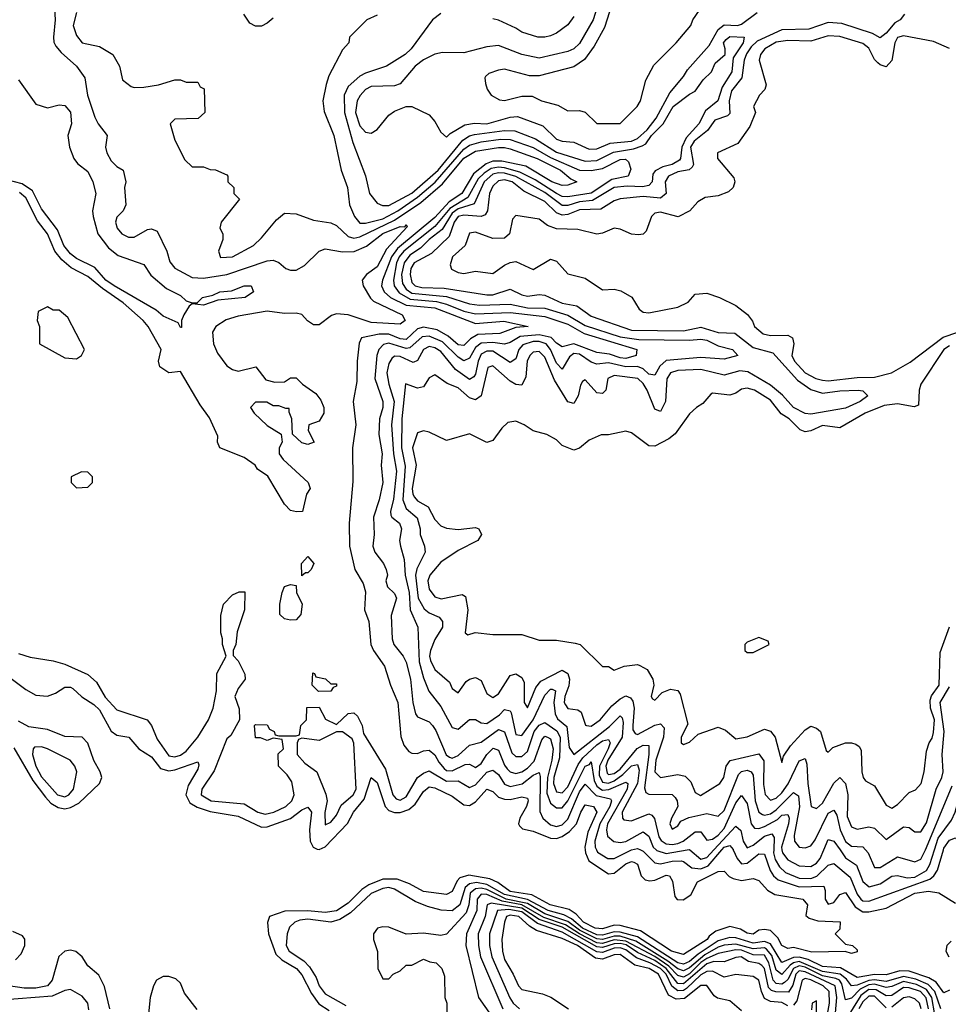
# Model space of a CAD drawing. Header units: inches. Extents: x 2671394 to 2765652, y 830470 to 955458.
# Tile 249 of 256: x 2692954 to 2696165, y 939466 to 942870. Entities that reach past the tile are written whole.
import ezdxf

# ---------------------------------------------------------------- set-up
doc = ezdxf.new("R2010")
doc.units = ezdxf.units.IN
doc.header["$MEASUREMENT"] = 0
doc.layers.add('C6993', color=7, linetype='Continuous')
doc.layers.add('C6994', color=7, linetype='Continuous')

msp = doc.modelspace()

# ---------------------------------------------------------------- linework, layer by layer
at = {"layer": 'C6993', "color": 2}
for points, elevation in [([(2694909.6, 940000), (2694910.2, 939990), (2694922.5, 939962.5), (2694990, 939917), (2695010, 939919.5), (2695050, 939951.4), (2695070, 939960.3), (2695078, 939958), (2695090, 939950.6), (2695103, 939910), (2695116.7, 939896.7), (2695133, 939893), (2695150, 939895.8), (2695190, 939913.1), (2695201, 939910), (2695211.7, 939891.7), (2695219.1, 939839.1), (2695228.2, 939828.2), (2695247.9, 939827.9), (2695274.9, 939845.1), (2695298, 939890), (2695370, 939924.9), (2695390, 939926), (2695407.9, 939907.9), (2695421.3, 939901.3), (2695450, 939894.4), (2695490, 939900.7), (2695510, 939894.8), (2695540.3, 939860.3), (2695565.8, 939845.8), (2695662, 939830), (2695678.8, 939810), (2695672.7, 939772.7), (2695683.6, 939763.6), (2695714.4, 939754.4), (2695790.9, 939750.9), (2695790, 939726), (2695774, 939710), (2695810, 939674), (2695834, 939670), (2695850, 939654), (2695850, 939648), (2695830, 939642), (2695808.9, 939648.9), (2695693.4, 939646.6), (2695630, 939662.9), (2695610, 939659.5), (2695590, 939669.5), (2695576.3, 939696.3), (2695550, 939720.9), (2695530, 939725.1), (2695510, 939722), (2695490, 939708.7), (2695470, 939712.7), (2695446.4, 939726.4), (2695410, 939735.1), (2695361.3, 939718.7), (2695338.7, 939701.3), (2695331.6, 939690), (2695250, 939638.9), (2695208.2, 939650), (2695100.7, 939720.7), (2695030, 939738.4), (2695010, 939739.3), (2694970, 939727.4), (2694943.6, 939730), (2694903.5, 939750), (2694878, 939778), (2694853.8, 939793.8), (2694788, 939810), (2694725.1, 939845.1), (2694650, 939856.5), (2694607, 939887), (2694579.6, 939899.6), (2694507.7, 939912.2), (2694476.4, 939903.6), (2694467, 939893), (2694450, 939856), (2694430, 939846), (2694350, 939856.4), (2694302.4, 939882.4), (2694259.3, 939899.3), (2694210, 939898.9), (2694161.2, 939878.8), (2694137.2, 939862.8), (2694090, 939816.4), (2694050, 939789.8), (2694010, 939783.5), (2693950, 939789.9), (2693871.4, 939788.6), (2693818, 939770), (2693810.5, 939749.5), (2693814.4, 939710), (2693839.9, 939639.9), (2693860.2, 939620.2), (2693911.5, 939590), (2693930, 939568.2), (2693963.4, 939503.4), (2693988.4, 939468.4), (2694024.5, 939444.5)], 2), ([(2694948.4, 940000), (2694952, 939992), (2694987.7, 939970), (2695010, 939970.2), (2695069.7, 940000)], 6), ([(2695101.3, 940000), (2695110, 939996), (2695150, 939954.9), (2695170, 939952.2), (2695210, 939961), (2695241.8, 939961.8), (2695250, 939960.3), (2695278.4, 939938.4), (2695310, 939934.6), (2695335.3, 939944.7), (2695382.2, 940000)], 6), ([(2695155.6, 940000), (2695157.8, 939997.8), (2695190, 939987.8), (2695262.1, 940000)], 10), ([(2695271.6, 940000), (2695310, 939967.5), (2695330, 939973.4), (2695354.4, 940000)], 10), ([(2695421.9, 940000), (2695434.9, 939970), (2695450, 939951.7), (2695470, 939953.8), (2695510, 939986), (2695530, 939985.5), (2695549.4, 939929.4), (2695560.8, 939910), (2695576.5, 939896.5), (2695650, 939872.3), (2695734.6, 939874.6), (2695739.4, 939859.4), (2695739.6, 939830), (2695750, 939812.7), (2695770, 939818.7), (2695790, 939845.5), (2695810, 939852.4), (2695843.5, 939803.5), (2695870, 939786.5), (2695890, 939785.6), (2695950, 939798.5), (2696049.5, 939850), (2696096.9, 939856.9), (2696132.1, 939852.1), (2696190, 939816)], 6), ([(2695561.4, 940000), (2695561.1, 939990), (2695566.9, 939966.9), (2695581.1, 939941.1), (2695601.8, 939921.8), (2695650, 939902.2), (2695690, 939901.4), (2695710.9, 939909.1), (2695750, 939947.4), (2695770, 939953.4), (2695825.7, 939905.7), (2695850, 939847), (2695862.7, 939830), (2695870, 939823.9), (2695890, 939822.6), (2696101.1, 939898.9), (2696115.1, 939910), (2696127.9, 939930), (2696148.4, 940000)], 10), ([(2695590.2, 940000), (2695591.6, 939990), (2695610, 939965.7), (2695650, 939944.6), (2695690, 939943.1), (2695710, 939953.7), (2695722.3, 939970), (2695734.8, 940000)], 14), ([(2695790.8, 940000), (2695810, 939972.6), (2695847.5, 939947.5), (2695870, 939890.5), (2695891.9, 939871.9), (2695930, 939882.4), (2695970, 939908.9), (2695990, 939911.7), (2696023.4, 939903.4), (2696050, 939905.7), (2696090, 939929.2), (2696101.4, 939950), (2696117.1, 940000)], 14), ([(2695879.4, 940000), (2695888.4, 939990), (2695910, 939939.1), (2695930, 939939.5), (2695990, 939976.4), (2696050, 939958.4), (2696070, 939968.4), (2696085.9, 940000)], 18), ([(2696170, 939515.1), (2696150, 939506), (2696122.8, 939542.8), (2696098.3, 939558.3), (2696030, 939580.8), (2695998.1, 939581.9), (2695950, 939568.1), (2695910, 939569), (2695850, 939559.1), (2695792.1, 939592.1), (2695730, 939596.7), (2695680.8, 939620.8), (2695650, 939629.2), (2695630, 939627.7), (2695590, 939610.8), (2695550, 939675.2), (2695530, 939683.6), (2695490, 939678), (2695430, 939695.7), (2695410, 939697.2), (2695370, 939685.4), (2695300, 939640), (2695270, 939614.5), (2695250, 939605.2), (2695230, 939609.9), (2695090, 939699.2), (2695030, 939715.5), (2695010, 939716.3), (2694970, 939705.3), (2694950, 939706.7), (2694899.9, 939730), (2694861.9, 939761.9), (2694835.9, 939775.9), (2694782, 939790), (2694710, 939828.2), (2694630, 939845.3), (2694570, 939880.6), (2694533.2, 939886.8), (2694510, 939883), (2694494.3, 939870), (2694475.6, 939810), (2694450, 939789.8), (2694412.1, 939792.1), (2694364.2, 939804.2), (2694321.6, 939821.6), (2694250, 939864.2), (2694230, 939869.8), (2694210, 939867.1), (2694170, 939849.8), (2694097.7, 939782.3), (2694060.6, 939759.4), (2694030, 939749.7), (2693950, 939760.2), (2693923.1, 939756.9), (2693906, 939750), (2693887.3, 939732.7), (2693878.9, 939710), (2693875.6, 939670), (2693886, 939650), (2693936.3, 939616.3), (2693956.3, 939596.3), (2693979, 939559), (2693990, 939530.6), (2694010, 939502), (2694081.7, 939461.7)], 6), ([(2696139.9, 939450), (2696119.1, 939510), (2696095.2, 939535.2), (2696053.1, 939553.1), (2696010, 939562.5), (2695950, 939545.4), (2695910, 939550.8), (2695890, 939548.8), (2695850, 939532.9), (2695830, 939529.8), (2695813, 939553), (2695791, 939571), (2695730, 939579.6), (2695650, 939614.4), (2695630.1, 939609.9), (2695618.5, 939601.5), (2695590, 939568.9), (2695570, 939584), (2695554.6, 939634.6), (2695536.9, 939656.9), (2695530, 939661), (2695490, 939658), (2695430, 939674.4), (2695390, 939670.4), (2695370, 939663.7), (2695323, 939637), (2695270, 939592.5), (2695250, 939582.1), (2695230, 939588.8), (2695195.9, 939615.9), (2695084.3, 939684.3), (2695030, 939701.3), (2695010, 939701.5), (2694970, 939689.9), (2694950, 939692.1), (2694890, 939722.1), (2694850, 939752.1), (2694770, 939779.4), (2694710, 939814.7), (2694635.8, 939830), (2694570, 939863.7), (2694550, 939868), (2694530, 939866), (2694511.6, 939850), (2694507.3, 939810), (2694497.9, 939782.1), (2694430, 939709.3), (2694410, 939703.7), (2694350, 939712), (2694290, 939709.2), (2694230, 939733.2), (2694210, 939734), (2694191.1, 939728.9), (2694178, 939710), (2694178, 939690), (2694191.6, 939648.4), (2694192, 939590), (2694210, 939554), (2694230, 939554), (2694246, 939570), (2694270, 939582), (2694290, 939602), (2694310, 939602), (2694350, 939622), (2694372.7, 939612.7), (2694394, 939610), (2694414, 939590), (2694423.6, 939563.6), (2694424.7, 939490), (2694431.3, 939470), (2694431.3, 939430)], 10), ([(2696119.1, 939430), (2696108.4, 939490), (2696090, 939517.3), (2696055.1, 939535.1), (2696010, 939544.8), (2695970, 939527.7), (2695950, 939524.1), (2695910, 939535.6), (2695890, 939534), (2695860.9, 939519.1), (2695830, 939487.8), (2695810, 939481.6), (2695796.7, 939536.7), (2695789.4, 939549.4), (2695775.9, 939555.9), (2695730, 939564.9), (2695670, 939595.1), (2695650, 939599.6), (2695629.8, 939590.2), (2695610, 939552.1), (2695598.9, 939541.1), (2695590, 939536.1), (2695570, 939538.2), (2695559.9, 939550), (2695544.1, 939610), (2695530, 939635.6), (2695490, 939637.8), (2695450, 939653), (2695430, 939654), (2695370, 939642.2), (2695330, 939624.6), (2695309.3, 939610.7), (2695270, 939571.9), (2695250, 939559.6), (2695230, 939565.7), (2695198.4, 939598.4), (2695151, 939631), (2695050, 939684.3), (2695010, 939688.6), (2694970, 939676.6), (2694950, 939678.8), (2694889.8, 939709.8), (2694841.3, 939741.3), (2694766.6, 939766.6), (2694690, 939809.9), (2694622.6, 939822.6), (2694570, 939845.6), (2694550, 939846.6), (2694535.6, 939830), (2694535, 939790), (2694499.1, 939710), (2694496.5, 939670), (2694540.4, 939490), (2694650, 939334)], 14), ([(2695772.8, 939410), (2695779.9, 939490), (2695774.1, 939530), (2695670, 939579), (2695650, 939581.6), (2695638, 939570), (2695627.4, 939532.6), (2695612.2, 939507.8), (2695569.2, 939509.2), (2695553.7, 939513.7), (2695543.8, 939523.8), (2695530, 939589.5), (2695520.4, 939600.4), (2695510, 939607.8), (2695474.5, 939614.5), (2695449.5, 939630.5), (2695430, 939627.8), (2695390, 939612.7), (2695353.9, 939613.9), (2695330, 939605.9), (2695250, 939537.1), (2695230, 939538.1), (2695190, 939590.3), (2695150, 939617.9), (2695090, 939645.5), (2695051.3, 939671.3), (2695030, 939676.5), (2695010, 939675.5), (2694970, 939662.2), (2694950, 939664.7), (2694830, 939732.4), (2694750, 939759.9), (2694690, 939798.5), (2694584.1, 939815.9), (2694570.2, 939809.8), (2694564.1, 939770), (2694539.7, 939710), (2694540.7, 939670), (2694548.1, 939630), (2694624.7, 939450)], 18), ([(2695610, 939460.4), (2695590, 939472.9), (2695550, 939476.4), (2695530, 939486.6), (2695519.1, 939510), (2695510, 939549.3), (2695490, 939562.6), (2695430, 939569.6), (2695390, 939560.5), (2695350, 939580.3), (2695330, 939579.8), (2695310, 939568.2), (2695259.6, 939520.4), (2695250, 939514.5), (2695230, 939512.9), (2695209.1, 939529.1), (2695189.9, 939570), (2695170, 939589.9), (2695133.6, 939610), (2695086.8, 939626.8), (2695050, 939654.8), (2695030, 939661.7), (2695010, 939659.9), (2694970, 939645.7), (2694950, 939648.2), (2694830, 939715.6), (2694745.1, 939745.1), (2694690, 939785.4), (2694645.6, 939794.4), (2694606.7, 939790), (2694578.2, 939710), (2694578.8, 939670), (2694586.5, 939630), (2694648.8, 939488.8), (2694660.9, 939470), (2694683, 939450)], 22), ([(2695450, 939444), (2695410, 939478), (2695367.6, 939487.6), (2695355.6, 939495.6), (2695330, 939531.5), (2695310, 939530.9), (2695253.4, 939486.6), (2695223.7, 939483.7), (2695198, 939498), (2695163.1, 939570), (2695131.1, 939590), (2695081.6, 939601.6), (2695030, 939639), (2695010, 939637.3), (2694970, 939621.8), (2694945.2, 939625.2), (2694882.6, 939670), (2694830, 939693.5), (2694741.4, 939721.4), (2694716.7, 939736.7), (2694680.5, 939770), (2694650, 939774.1), (2694637.6, 939770), (2694630.3, 939750), (2694620.9, 939690), (2694623.2, 939650), (2694630, 939620.7), (2694661.1, 939570), (2694678.4, 939530), (2694690, 939517.1), (2694762, 939502), (2694790.7, 939490.7), (2694852, 939450)], 26), ([(2692940, 939620), (2692958.9, 939641.1), (2692971.8, 939670), (2692971.7, 939691.7), (2692963.3, 939703.3), (2692930, 939718)], 2), ([(2696175.4, 939684.6), (2696160.2, 939670), (2696156.3, 939650), (2696167.6, 939630)], 6), ([(2693266, 939450), (2693247.3, 939527.3), (2693227.3, 939567.3), (2693190, 939599.3), (2693169.6, 939630), (2693148.3, 939648.3), (2693130, 939653.3), (2693110.3, 939649.7), (2693089, 939631), (2693066.7, 939550), (2693050, 939529.8), (2693010, 939522.4), (2692970, 939521.8), (2692915.3, 939530)], 2), ([(2693568.1, 939448.1), (2693524.4, 939504.4), (2693510, 939539), (2693494.5, 939554.5), (2693470, 939562.9), (2693450, 939562), (2693427.3, 939550), (2693416.3, 939530), (2693404.9, 939490), (2693398.8, 939421.2)], 2), ([(2695736.3, 939370), (2695754.7, 939470), (2695752.8, 939510), (2695732.1, 939530), (2695690, 939550.4), (2695670, 939555.2), (2695660.3, 939550), (2695642, 939478), (2695630, 939463.5)], 22), ([(2693193.3, 939446.7), (2693189.5, 939470), (2693170, 939494.5), (2693130, 939517), (2693110, 939514.5), (2693066, 939494), (2692890, 939480.5)], 6), ([(2696096.7, 939450), (2696088.3, 939488.3), (2696069.7, 939510), (2696030, 939523.6), (2696010, 939524.1), (2695970, 939496.8), (2695950, 939495.4), (2695916.3, 939516.3), (2695890, 939517.6), (2695862.8, 939497.2), (2695810, 939411.3)], 18), ([(2695710, 939434), (2695710, 939478), (2695694, 939470), (2695692.7, 939447.3)], 26), ([(2695950, 939454.2), (2695910, 939494.3), (2695890, 939494.7), (2695870, 939474.6), (2695855.5, 939450)], 22), ([(2696071.2, 939450), (2696065.7, 939470), (2696050, 939485.7), (2696030, 939491.8), (2696010, 939488.5), (2695970, 939456.1)], 22)]:
    msp.add_lwpolyline(points, dxfattribs=dict(at, elevation=elevation))
at = {"layer": 'C6994', "color": 2}
for points, elevation in [([(2694983.8, 943016.2), (2694936.9, 942870), (2694890, 942788), (2694870, 942769.7), (2694850, 942760.5), (2694750, 942737.4), (2694690.4, 942749.6), (2694610, 942781.1), (2694570, 942776.4), (2694490, 942755.6), (2694416.6, 942756.6), (2694390, 942751.5), (2694350, 942731.1), (2694321.3, 942710), (2694270, 942649.2), (2694250, 942642), (2694170, 942638.9), (2694150, 942629.6), (2694131.2, 942608.8), (2694121.5, 942590), (2694114.9, 942550), (2694130, 942503.8), (2694150, 942481.6), (2694170, 942478), (2694189.7, 942490.3), (2694230, 942540.7), (2694250, 942554), (2694290, 942570.8), (2694310.5, 942570.5), (2694370, 942541), (2694390, 942518), (2694410, 942482), (2694430, 942464.7), (2694442.9, 942477.1), (2694492.9, 942507.1), (2694527, 942513), (2694570, 942510.3), (2694650, 942533.8), (2694675.8, 942535.8), (2694763.2, 942503.2), (2694810, 942457.6), (2694830, 942450.4), (2694870, 942447), (2694923, 942423), (2694950, 942423.6), (2694996.2, 942443.8), (2695070, 942450.2), (2695090, 942460.2), (2695123.9, 942490), (2695155, 942530), (2695202.2, 942617.8), (2695250, 942674.4), (2695263.2, 942696.8), (2695338.8, 942781.2), (2695370, 942836.5), (2695390, 942852.6), (2695436, 942850), (2695450, 942854.7), (2695504.7, 942895.3)], 22), ([(2695010.3, 942950), (2694976.7, 942843.3), (2694941.2, 942778.8), (2694906.7, 942733.3), (2694870, 942707), (2694750, 942676.9), (2694716.9, 942676.9), (2694630, 942699.5), (2694610, 942696), (2694576, 942684), (2694565.4, 942674.6), (2694562, 942670), (2694564.7, 942650), (2694571, 942630), (2694584.7, 942610), (2694613.7, 942593.7), (2694630.7, 942590.7), (2694690, 942606), (2694726, 942606), (2694758, 942590), (2694814.6, 942574.6), (2694850, 942554.8), (2694890, 942556), (2694910, 942551), (2694950, 942511), (2695030, 942511), (2695089.4, 942570.6), (2695101.2, 942590), (2695118.9, 942661.1), (2695147.2, 942712.8), (2695224, 942790), (2695275.3, 942850), (2695282, 942870), (2695318, 942922)], 26), ([(2693072.7, 942930), (2693077, 942870), (2693070.4, 942810), (2693072.5, 942792.5), (2693078.5, 942778.5), (2693097.6, 942757.6), (2693150.5, 942710), (2693178.8, 942670), (2693188.5, 942610), (2693213.7, 942533.7), (2693224.9, 942510), (2693256, 942470), (2693251, 942430), (2693254.8, 942410), (2693270, 942382.8), (2693290, 942362.8), (2693311.3, 942350), (2693321, 942310), (2693316, 942290), (2693321, 942230), (2693311.3, 942210), (2693290, 942188), (2693284.9, 942170), (2693291, 942150), (2693306.8, 942130), (2693330, 942118.8), (2693350, 942118.8), (2693395.5, 942144.5), (2693410, 942147.3), (2693430, 942138.8), (2693463.1, 942070), (2693472.7, 942032.7), (2693490, 942010.8), (2693550, 941979.3), (2693590, 941976.9), (2693670, 941989.2), (2693810, 942037), (2693830, 942039.3), (2693850, 942030.8), (2693874.8, 942010), (2693890, 942004.2), (2693910, 942004.6), (2693939.1, 942020.9), (2693989.8, 942070.2), (2694010, 942078.4), (2694070, 942067.4), (2694111, 942069), (2694153, 942087), (2694210, 942131), (2694270, 942155.6), (2694285.6, 942154.4), (2694290, 942162), (2694294, 942154), (2694222.9, 942077.1), (2694190, 942016.3), (2694153, 941990), (2694138.4, 941970), (2694142, 941950), (2694167.2, 941907.2), (2694177.6, 941897.6), (2694276.3, 941850), (2694286.8, 941830), (2694270, 941818), (2694170, 941823.1), (2694090, 941849.7), (2694050, 941853.3), (2694032.1, 941847.9), (2693990, 941816), (2693970, 941816), (2693949.5, 941829.5), (2693930, 941851.5), (2693910, 941856.3), (2693870, 941854.7), (2693810, 941862.4), (2693710, 941845.1), (2693667.5, 941832.5), (2693632.4, 941810), (2693621.1, 941790), (2693623.7, 941750), (2693638, 941718), (2693670, 941673.4), (2693690, 941660.7), (2693710, 941654.8), (2693770.6, 941670.6), (2693805.4, 941625.4), (2693836.9, 941616.9), (2693870, 941618), (2693890, 941632), (2693910, 941632), (2693932, 941610), (2693978, 941578), (2693995.3, 941555.3), (2694006, 941530), (2694006, 941510), (2693990, 941482), (2693954, 941470), (2693952, 941450), (2693972, 941410), (2693950, 941402), (2693930, 941408), (2693898, 941438), (2693895.3, 941490), (2693886, 941514), (2693886, 941526), (2693874, 941526), (2693850, 941535.3), (2693830, 941535.3), (2693808.4, 941548.4), (2693770, 941548), (2693752, 941530), (2693764.7, 941510), (2693810, 941467.3), (2693858, 941438), (2693862, 941410), (2693851.3, 941390), (2693851.3, 941370), (2693864.7, 941350), (2693952, 941270), (2693958, 941250), (2693946, 941230), (2693932, 941170), (2693911.1, 941168.9), (2693890, 941174), (2693870, 941195.3), (2693812.7, 941292.7), (2693776.4, 941316.4), (2693768, 941330), (2693730, 941357.2), (2693646, 941390), (2693638, 941410), (2693639, 941430), (2693610, 941494), (2693578.3, 941538.3), (2693510, 941654), (2693470, 941649), (2693439, 941670), (2693434, 941690), (2693442.7, 941730), (2693398, 941810), (2693381.3, 941830), (2693311.5, 941891.5), (2693240.5, 941940.5), (2693190, 941982.5), (2693132.3, 942012.3), (2693100.3, 942040.3), (2693076.1, 942070), (2693050, 942129.6), (2693015.3, 942175.3), (2692974.7, 942254.7), (2692952.8, 942272.8)], 6), ([(2693150, 942895.3), (2693139.3, 942850), (2693150, 942816), (2693170, 942790.8), (2693230, 942777.3), (2693276, 942750), (2693298.8, 942710), (2693310, 942662), (2693339.8, 942639.8), (2693350, 942636), (2693383.1, 942636.9), (2693434.6, 942645.4), (2693490, 942662), (2693510, 942662), (2693530, 942654), (2693570, 942654), (2693578, 942638), (2693591.6, 942631.6), (2693594, 942550), (2693571.6, 942528.4), (2693490, 942526), (2693474, 942510), (2693490, 942454), (2693525.4, 942385.4), (2693550, 942362), (2693590, 942362), (2693612.7, 942352.7), (2693631.6, 942351.6), (2693670, 942334), (2693674, 942330), (2693674, 942310), (2693694, 942290), (2693694, 942270), (2693714, 942250), (2693651, 942170), (2693646, 942150), (2693656, 942130), (2693656, 942110), (2693641, 942070), (2693648, 942048), (2693690, 942051), (2693762, 942090), (2693790, 942116), (2693842, 942178), (2693870, 942201), (2693910, 942198.8), (2693970, 942177.3), (2694030, 942168), (2694050, 942159.1), (2694090, 942121.3), (2694110, 942115.3), (2694130, 942120.2), (2694250, 942177.8), (2694341.2, 942238.8), (2694416.7, 942303.3), (2694490, 942391.7), (2694530, 942415.5), (2694610, 942428), (2694630, 942429), (2694650, 942423.9), (2694743.8, 942390), (2694823.7, 942350), (2694860.5, 942320.5), (2694881, 942310), (2694850, 942298.7), (2694830, 942297.7), (2694794, 942310), (2694703.8, 942363.8), (2694621, 942381.1), (2694590, 942380.9), (2694567.5, 942372.5), (2694523, 942337), (2694482.8, 942270), (2694439.1, 942240.9), (2694390, 942186.5), (2694260.9, 942079.1), (2694240.1, 942050), (2694208.9, 941970), (2694205.7, 941950), (2694214.3, 941930), (2694236.5, 941910), (2694290, 941883.7), (2694390, 941874.2), (2694530, 941819.6), (2694628.5, 941828.5), (2694712, 941810), (2694670, 941806.2), (2694614.2, 941785.8), (2694537.8, 941782.2), (2694512.8, 941767.2), (2694490, 941743.5), (2694470, 941746.6), (2694436, 941776), (2694397.6, 941797.6), (2694350, 941807), (2694330, 941801.6), (2694290, 941764.8), (2694270, 941767), (2694230, 941783.4), (2694196.6, 941783.4), (2694136, 941770), (2694127.9, 941752.1), (2694121.3, 941690), (2694120.4, 941619.6), (2694107, 941550), (2694116.4, 941470), (2694104.6, 941390), (2694105.8, 941274.2), (2694093, 941130), (2694094.4, 941050), (2694113.4, 940970), (2694141.3, 940921.3), (2694150, 940892), (2694146.4, 940830), (2694161.3, 940790), (2694168.4, 940710), (2694177.1, 940690), (2694215.8, 940635.8), (2694236.4, 940570), (2694262, 940510), (2694272.1, 940392.1), (2694282.4, 940362.4), (2694299.8, 940339.8), (2694310, 940334), (2694330, 940333), (2694350, 940342.4), (2694370, 940344.9), (2694390, 940328.4), (2694403.5, 940303.5), (2694421.9, 940281.9), (2694430, 940274.7), (2694450, 940273.2), (2694495.1, 940295.1), (2694510, 940296.4), (2694530, 940284.9), (2694550, 940298.4), (2694569.8, 940330.2), (2694591.5, 940351.5), (2694610, 940344.9), (2694630, 940292.7), (2694640.1, 940280.1), (2694650, 940270.3), (2694670, 940264.7), (2694690, 940270.2), (2694710, 940283.2), (2694732.7, 940307.3), (2694759.5, 940380.5), (2694770, 940392.8), (2694778.8, 940390), (2694790, 940384.4), (2694798.6, 940350), (2694794.5, 940310), (2694779.1, 940250), (2694776.4, 940196.4), (2694790, 940161.3), (2694810, 940145.7), (2694830, 940146), (2694850, 940170.2), (2694909.9, 940290), (2694924.8, 940295.3), (2694930, 940304), (2694940.2, 940240.2), (2694950, 940220.7), (2694963.2, 940210), (2694970, 940206.6), (2694990.9, 940209.1), (2695050, 940234.7), (2695057, 940230), (2695054.6, 940210), (2694987.3, 940090), (2694983.5, 940070), (2694987, 940047), (2695008.9, 940028.9), (2695030, 940025.7), (2695050, 940029.1), (2695110, 940063.1), (2695130, 940048), (2695145.2, 940010), (2695155.6, 940000)], 10), ([(2693830, 942875.3), (2693810, 942858), (2693790, 942848), (2693770, 942848), (2693750, 942858), (2693729.3, 942889.3)], 10), ([(2694190, 942886), (2694154, 942870), (2694094, 942810), (2694092, 942790), (2694070, 942766), (2694023.5, 942676.5), (2694013.4, 942646.6), (2694002.8, 942590), (2694006.4, 942553.6), (2694040.5, 942470), (2694065.5, 942350), (2694088, 942290), (2694094, 942230), (2694112.4, 942190), (2694130, 942167.2), (2694150, 942166.4), (2694210, 942182.2), (2694262.2, 942210), (2694330, 942256.6), (2694391.3, 942308.7), (2694490, 942422.5), (2694510, 942436.8), (2694550, 942448.1), (2694617.4, 942457.4), (2694650, 942456.1), (2694730, 942428), (2694790, 942393.9), (2694890, 942350.2), (2694930.6, 942349.4), (2694970, 942355.4), (2695030, 942387.6), (2695048.7, 942388.7), (2695059.1, 942379.1), (2695066.9, 942353.1), (2695058, 942330), (2695002.1, 942317.9), (2694930, 942270.6), (2694850, 942258.2), (2694830, 942259), (2694810, 942269.1), (2694736.3, 942316.3), (2694683.4, 942343.4), (2694630, 942358.1), (2694610, 942360.4), (2694584.6, 942355.4), (2694559.9, 942340.1), (2694539.8, 942320.2), (2694504.2, 942255.8), (2694442, 942218), (2694390, 942155), (2694282.2, 942070), (2694266.3, 942050), (2694257.6, 942030), (2694246.2, 941970), (2694249.2, 941950), (2694265.9, 941925.9), (2694304.3, 941904.3), (2694395.9, 941895.9), (2694430, 941887.4), (2694490, 941862.3), (2694530, 941853.1), (2694650, 941858.1), (2694770, 941844.6), (2694850, 941817.4), (2694905.6, 941785.6), (2695088, 941730), (2695085.5, 941710), (2695050, 941699.4), (2695030, 941701.5), (2694993.6, 941713.6), (2694950, 941720.3), (2694870, 941749.8), (2694830, 941739.7), (2694810, 941752.4), (2694791.6, 941771.6), (2694750, 941780.4), (2694685, 941775), (2694650, 941754.5), (2694630, 941748.6), (2694590, 941754.7), (2694550, 941752), (2694530, 941737.2), (2694510, 941700.5), (2694490, 941690.9), (2694470, 941703.1), (2694416.3, 941756.3), (2694370, 941776.5), (2694346.2, 941773.8), (2694303.6, 941736.4), (2694290, 941734.1), (2694230, 941752.3), (2694212.2, 941747.8), (2694196, 941730), (2694188.9, 941710), (2694182.7, 941630), (2694210.2, 941550), (2694210.2, 941530), (2694198.3, 941490), (2694196.2, 941436.2), (2694207, 941370), (2694203.8, 941330), (2694210.3, 941270.3), (2694197.6, 941210), (2694177.4, 941150), (2694179.3, 941090), (2694175.5, 941050), (2694182.4, 941030), (2694212.4, 940990), (2694221.6, 940970), (2694225.5, 940950), (2694220.5, 940930), (2694225.5, 940910), (2694250, 940886), (2694257.1, 940870), (2694238.4, 940810), (2694242, 940730), (2694248.2, 940710), (2694280.4, 940670), (2694290.4, 940649.6), (2694305.7, 940590), (2694313.1, 940510), (2694323.1, 940470), (2694330, 940460.5), (2694370, 940443), (2694381.6, 940430), (2694393, 940413), (2694428.9, 940328.9), (2694440.9, 940320.9), (2694450, 940316.9), (2694470, 940326.9), (2694510, 940361.7), (2694550, 940373.1), (2694610, 940416.9), (2694630, 940408), (2694655.9, 940335.9), (2694670, 940323.1), (2694690, 940323.1), (2694710, 940340.5), (2694733.5, 940410), (2694750, 940431.5), (2694770, 940440.9), (2694811.2, 940411.2), (2694823, 940390), (2694821.2, 940318.8), (2694801, 940250), (2694799.8, 940230), (2694810, 940201.1), (2694830, 940197.8), (2694850, 940218.3), (2694885, 940295), (2694901.3, 940318.7), (2694950, 940363.2), (2694970, 940376.6), (2694990, 940381.3), (2694995.9, 940370), (2694989.2, 940350), (2694959.1, 940290), (2694958.2, 940258.2), (2694970, 940234), (2694990, 940230.8), (2695010, 940238.4), (2695039.8, 940260.2), (2695070.3, 940290.3), (2695090, 940295.8), (2695096.1, 940276.1), (2695090.1, 940229.9), (2695037.2, 940130), (2695038.4, 940110), (2695043.7, 940103.7), (2695070, 940100.3), (2695130, 940124.9), (2695139.9, 940119.9), (2695149, 940109), (2695164.8, 940044.8), (2695172.9, 940032.9), (2695190, 940021.6), (2695210, 940018.5), (2695230, 940021.7), (2695248, 940030), (2695290, 940063.1), (2695310, 940063), (2695330, 940034), (2695350, 940036.9), (2695370, 940051.3), (2695390, 940073.8), (2695430, 940163.1), (2695450, 940188.4), (2695470, 940160.7), (2695483.9, 940090), (2695495.6, 940075.6), (2695510, 940073.6), (2695530, 940081.4), (2695574.3, 940105.7), (2695590, 940119.7), (2695610, 940123), (2695615, 940110), (2695613.2, 940090), (2695588.7, 940010), (2695590.2, 940000)], 14), ([(2694410, 942892), (2694382, 942870), (2694307.7, 942770), (2694287.3, 942750), (2694222.8, 942710), (2694150, 942686), (2694130, 942675.1), (2694090, 942639.6), (2694075.6, 942610), (2694077.8, 942550), (2694105.6, 942445.6), (2694150.4, 942330.4), (2694164, 942270), (2694190, 942236), (2694208.3, 942228.3), (2694230, 942227.6), (2694310, 942270.3), (2694400.8, 942350), (2694486, 942454), (2694510, 942468.5), (2694526.9, 942473.1), (2694630, 942487.8), (2694666, 942486), (2694738.1, 942458.1), (2694810, 942411.9), (2694910, 942381.1), (2694950, 942383.5), (2695007.1, 942412.9), (2695076.6, 942423.4), (2695106.2, 942433.8), (2695118.9, 942441.1), (2695139, 942470), (2695179.8, 942510), (2695213.3, 942570), (2695270, 942613.4), (2695290, 942623), (2695317.6, 942662.4), (2695346.6, 942690), (2695359.5, 942720.5), (2695393.2, 942750), (2695394, 942770), (2695388.4, 942790), (2695397.5, 942802.5), (2695410, 942812.2), (2695458.8, 942810), (2695456.1, 942790), (2695420.9, 942739.1), (2695416.5, 942690), (2695383.2, 942636.8), (2695368.8, 942590), (2695325.1, 942554.9), (2695302.8, 942510), (2695258.3, 942461.7), (2695244.2, 942430), (2695239.7, 942390), (2695235.4, 942384.6), (2695210.4, 942370), (2695178.3, 942361.7), (2695152.1, 942347.9), (2695143.8, 942336.2), (2695141.3, 942310), (2695130, 942297.6), (2695107.8, 942292.2), (2695054.6, 942294.6), (2695010, 942289.8), (2694935, 942245), (2694890, 942240.8), (2694850, 942227.7), (2694830, 942227.5), (2694770, 942272.7), (2694670, 942328.1), (2694630, 942339.9), (2694610, 942341.4), (2694590, 942336), (2694560.2, 942310), (2694525.8, 942234.2), (2694470, 942216.4), (2694450, 942201.2), (2694415.3, 942144.7), (2694370, 942110.6), (2694340, 942080), (2694303.3, 942056.7), (2694283.5, 942030), (2694274.8, 941990), (2694278.1, 941958.1), (2694290, 941938.8), (2694310, 941925.4), (2694430, 941913.4), (2694510, 941888.4), (2694544, 941884), (2694650, 941887.1), (2694710, 941874.2), (2694770, 941872.7), (2694850, 941848.6), (2694910, 941813.5), (2695030, 941774.3), (2695094.9, 941765.1), (2695270, 941762.3), (2695310, 941765.8), (2695330, 941762), (2695370, 941742.4), (2695418.8, 941730), (2695438, 941710), (2695390, 941697), (2695310, 941702.2), (2695190, 941692.1), (2695167.9, 941672.1), (2695150, 941642), (2695130, 941645.4), (2695110, 941663.1), (2695090, 941671.6), (2695050, 941669.8), (2694990, 941684.5), (2694950, 941679.7), (2694930, 941686.9), (2694890, 941713.6), (2694870, 941716.2), (2694855.6, 941704.4), (2694830, 941662), (2694810, 941682.4), (2694789.8, 941730), (2694774.8, 941750), (2694750, 941757.9), (2694730, 941757.9), (2694693.5, 941746.5), (2694680.2, 941730), (2694670, 941698), (2694650, 941685.1), (2694590, 941724.1), (2694570, 941724.8), (2694550, 941714.5), (2694539, 941690), (2694530, 941645.2), (2694524.4, 941635.6), (2694510, 941626.3), (2694461.1, 941661.1), (2694410, 941723.1), (2694390, 941736.5), (2694370, 941740.4), (2694350.4, 941730), (2694330, 941692.3), (2694314.2, 941685.8), (2694270, 941705.7), (2694250, 941707.6), (2694240.7, 941699.3), (2694230, 941681.2), (2694224.2, 941650), (2694230.2, 941610), (2694249.3, 941550), (2694239.7, 941470), (2694246.2, 941370), (2694256.6, 941310), (2694247, 941213), (2694236, 941170), (2694237.6, 941157.6), (2694240.5, 941150), (2694267.7, 941130), (2694274.4, 941110), (2694268, 941070), (2694270.5, 941050.5), (2694283.9, 941003.9), (2694286.9, 940950), (2694300.9, 940890), (2694303.9, 940830), (2694330.3, 940770), (2694335.6, 940650), (2694350, 940594.8), (2694369, 940549), (2694410, 940495.5), (2694450, 940422.8), (2694470, 940417.3), (2694510, 940450.7), (2694530, 940450.7), (2694550, 940439.3), (2694570, 940437.6), (2694612.8, 940467.2), (2694630, 940485.3), (2694650, 940480.5), (2694653.6, 940473.6), (2694670, 940399.5), (2694690, 940396), (2694730, 940450.3), (2694770, 940535.3), (2694790, 940556), (2694795.8, 940555.8), (2694806.8, 940550), (2694800.7, 940510), (2694805.4, 940470), (2694813.8, 940453.8), (2694846.3, 940426.3), (2694853.8, 940353.8), (2694870, 940330.4), (2694993.4, 940426.6), (2695030, 940463.8), (2695036.9, 940456.9), (2695040.9, 940440.9), (2695037.1, 940390), (2694987.5, 940310), (2694981, 940290), (2694985.3, 940265.3), (2694990, 940261.2), (2695010, 940263.7), (2695030, 940279), (2695089.9, 940350.1), (2695110, 940362.3), (2695130, 940361), (2695130.2, 940330.2), (2695114.9, 940214.9), (2695118.8, 940198.8), (2695130, 940192.7), (2695210, 940192), (2695221.1, 940181.1), (2695228.2, 940170), (2695230.4, 940149.6), (2695208, 940110), (2695202, 940090), (2695210, 940071.3), (2695230, 940082.8), (2695240.5, 940099.5), (2695268, 940112), (2695330, 940126), (2695370, 940117.1), (2695390, 940136.4), (2695439.8, 940260.2), (2695450, 940271.4), (2695470, 940275.8), (2695483, 940270), (2695490, 940258.8), (2695497.4, 940170), (2695510, 940130.5), (2695522.3, 940122.3), (2695530, 940119.6), (2695550, 940124.7), (2695570, 940138.4), (2695630, 940198), (2695647.3, 940187.3), (2695650.9, 940149.1), (2695632.7, 940050), (2695634, 940030), (2695649.1, 940009.1), (2695670, 940007), (2695690, 940014.4), (2695705, 940035), (2695750, 940127), (2695770, 940137.1), (2695779.7, 940119.7), (2695791.8, 940070), (2695810, 940028.7), (2695830, 940013.1), (2695870.2, 940010.3), (2695879.4, 940000)], 18), ([(2696014, 942890), (2695998.8, 942870), (2695980.2, 942859.8), (2695950, 942823.6), (2695930, 942807.6), (2695903, 942823), (2695797.5, 942857.5), (2695750, 942861.1), (2695682.5, 942837.5), (2695590, 942835.2), (2695504.3, 942795.7), (2695483.3, 942776.7), (2695467.6, 942752.4), (2695459.4, 942730), (2695451.6, 942670), (2695415.4, 942624.6), (2695407.6, 942590), (2695410, 942546), (2695402, 942538), (2695357.4, 942522.6), (2695333, 942487), (2695286, 942450), (2695273.8, 942430), (2695284.4, 942370), (2695279.6, 942360.4), (2695269, 942351), (2695230, 942345), (2695198, 942330), (2695186.4, 942310), (2695190.2, 942269.8), (2695170, 942253.5), (2695110, 942259.3), (2695030, 942251.1), (2695010, 942244.2), (2694964.2, 942215.8), (2694890, 942212.8), (2694850, 942196.8), (2694830, 942195), (2694810, 942202.7), (2694770, 942241.8), (2694697.2, 942277.2), (2694656.9, 942310), (2694630, 942316.5), (2694610, 942313.6), (2694590, 942294.7), (2694578.5, 942270), (2694572, 942210), (2694563.9, 942196.1), (2694550.3, 942189.7), (2694490, 942194.6), (2694470, 942189.7), (2694456.9, 942170), (2694439.3, 942120.7), (2694378.2, 942061.8), (2694317.7, 942030), (2694306.4, 942010), (2694303.8, 941990), (2694310, 941962), (2694322, 941950), (2694344.2, 941944.1), (2694422.3, 941942.3), (2694570, 941919.6), (2694590, 941919.6), (2694650, 941938.4), (2694690, 941918.7), (2694710, 941914.9), (2694750, 941920.3), (2694770, 941918.4), (2694830, 941890.3), (2694881.1, 941881.1), (2694930, 941845.3), (2695070, 941796.5), (2695250, 941795.2), (2695310, 941807.1), (2695370, 941789.2), (2695426.6, 941786.6), (2695490, 941737.2), (2695558.2, 941718.2), (2695643.6, 941623.6), (2695690, 941592.1), (2695730, 941578.8), (2695790, 941587.8), (2695854, 941590), (2695870, 941586.8), (2695886.8, 941570), (2695860.5, 941550), (2695810, 941527.4), (2695690, 941506.2), (2695670, 941508.5), (2695629.9, 941529.9), (2695592.2, 941572.2), (2695550, 941607.1), (2695472.5, 941652.5), (2695444, 941656), (2695390, 941641), (2695310, 941661), (2695230, 941657.2), (2695204.4, 941650), (2695191.5, 941628.5), (2695187, 941550), (2695170, 941516), (2695150, 941523.7), (2695123.9, 941590), (2695110, 941612.8), (2695091.3, 941630), (2695010, 941640.5), (2694988, 941630), (2694980.5, 941590), (2694970, 941578), (2694950, 941580.7), (2694910, 941625.2), (2694900.5, 941619.5), (2694893.2, 941606.8), (2694884.9, 941570), (2694870, 941543.7), (2694850, 941549.5), (2694804, 941624), (2694770, 941703.6), (2694750, 941723), (2694730, 941721.3), (2694717.6, 941710), (2694709.2, 941690), (2694704.2, 941635.8), (2694690, 941606.6), (2694670, 941609.6), (2694650, 941620.5), (2694590, 941673.3), (2694572.5, 941667.5), (2694550.2, 941569.8), (2694530, 941555.6), (2694510, 941563.5), (2694470, 941597.4), (2694432.4, 941612.4), (2694390, 941642.7), (2694370, 941632.7), (2694350, 941600.9), (2694330, 941596.2), (2694288.2, 941611.8), (2694275.9, 941490), (2694273.9, 941390), (2694286.5, 941326.5), (2694278.5, 941210), (2694290, 941180.3), (2694328.1, 941148.1), (2694339, 941110), (2694338.9, 941090), (2694353.7, 941050), (2694356.5, 941030), (2694327.8, 940972.2), (2694323.2, 940950), (2694332.3, 940870), (2694353, 940833), (2694370, 940819.5), (2694404.2, 940804.2), (2694416.4, 940790), (2694415.8, 940770), (2694390, 940727), (2694374.4, 940690), (2694371.5, 940670), (2694374.7, 940654.7), (2694390, 940623.8), (2694440.4, 940580.4), (2694450, 940558), (2694470, 940542.8), (2694498, 940582), (2694510, 940590.7), (2694530, 940596.3), (2694550, 940586), (2694570, 940541), (2694590, 940527.3), (2694610, 940539.3), (2694650, 940603), (2694670, 940608.4), (2694690, 940596.3), (2694699, 940579), (2694699.1, 940510), (2694710, 940491), (2694738.5, 940561.5), (2694756.6, 940583.4), (2694830, 940621.1), (2694850, 940610.4), (2694855.2, 940590), (2694852.7, 940567.3), (2694839.7, 940530), (2694837.4, 940510), (2694841.2, 940501.2), (2694850, 940488.9), (2694884.1, 940484.1), (2694895.8, 940475.8), (2694910.9, 940430.9), (2694914, 940430), (2694930, 940428.4), (2694960.9, 940450), (2695002.2, 940497.8), (2695030, 940522.3), (2695050, 940532.4), (2695066.3, 940526.3), (2695074.3, 940514.3), (2695078.9, 940490), (2695073.8, 940430), (2695074.7, 940414.7), (2695082.2, 940402.2), (2695090, 940398.7), (2695150, 940431.6), (2695170, 940435.8), (2695182.3, 940422.3), (2695180.7, 940390), (2695154.4, 940310), (2695150.4, 940270), (2695170, 940250.4), (2695230, 940261.3), (2695255.1, 940255.1), (2695275.1, 940235.1), (2695290, 940198.8), (2695308.4, 940188.4), (2695375.1, 940230), (2695389.6, 940250.4), (2695396.9, 940290), (2695411, 940309), (2695510, 940332.2), (2695527.7, 940307.7), (2695526.5, 940226.5), (2695531.5, 940191.5), (2695550, 940172.2), (2695570, 940179), (2695590, 940197.8), (2695611, 940229), (2695650, 940308), (2695670, 940316.3), (2695676.1, 940296.1), (2695679, 940230), (2695690.5, 940150.5), (2695710, 940143), (2695730, 940161.3), (2695770, 940230.6), (2695790.5, 940250.5), (2695810.2, 940230.2), (2695817.5, 940190), (2695815.1, 940115.1), (2695830, 940080.4), (2695850, 940072), (2695890, 940080.3), (2695910, 940074.9), (2695950, 940036.3), (2696010, 940079.3), (2696030, 940078), (2696050, 940062), (2696070, 940063), (2696090, 940094), (2696123.9, 940210), (2696143.1, 940250), (2696147.1, 940270), (2696144.6, 940330), (2696151, 940410), (2696136.8, 940510), (2696170, 940563.7)], 22), ([(2694870, 942882), (2694850, 942853.2), (2694810, 942823.7), (2694790, 942815.1), (2694770, 942809.6), (2694746, 942810), (2694690, 942827), (2694670, 942841.2), (2694610, 942869), (2694590, 942873.2)], 18), ([(2696170, 942771.1), (2696114.5, 942794.5), (2696010, 942814.3), (2695990, 942809.4), (2695980.9, 942790), (2695970.6, 942729.4), (2695950, 942708), (2695930, 942714), (2695921.5, 942721.5), (2695910, 942733.2), (2695890, 942771.6), (2695870, 942787.6), (2695790, 942812.8), (2695750, 942814.7), (2695690, 942796.4), (2695610, 942798.9), (2695570, 942793.1), (2695530.7, 942770), (2695516.3, 942750), (2695510.8, 942730), (2695535.3, 942644.7), (2695530.9, 942629.1), (2695512, 942610), (2695492, 942570), (2695498, 942550), (2695479.1, 942500.9), (2695437.3, 942442.7), (2695366.8, 942410), (2695367.7, 942390), (2695423.5, 942323.5), (2695426.8, 942310), (2695421, 942290), (2695404.9, 942275.1), (2695370, 942261.2), (2695324, 942256), (2695299.6, 942240.4), (2695272, 942210), (2695231.1, 942188.9), (2695170, 942205.2), (2695150, 942201.2), (2695138.8, 942190), (2695120.7, 942139.3), (2695110, 942129.2), (2695093.4, 942126.6), (2695070, 942129.5), (2695030, 942146), (2695010, 942149.3), (2694970, 942132.3), (2694950, 942129.3), (2694884.5, 942144.5), (2694810, 942147.6), (2694779.3, 942159.3), (2694750, 942180.9), (2694670, 942193.2), (2694658.8, 942181.2), (2694647.3, 942130), (2694630, 942115.1), (2694590, 942113.6), (2694530, 942136.2), (2694510, 942132.7), (2694494, 942090), (2694450.7, 942050), (2694442.5, 942022.5), (2694447.5, 942007.5), (2694470, 941996.3), (2694490, 941993.4), (2694530, 942000.5), (2694590, 941993.4), (2694630, 942022), (2694650, 942030.8), (2694670, 942034.8), (2694730, 942007.3), (2694790, 942042.8), (2694810, 942036), (2694850, 941991.3), (2694910, 941977.3), (2694970, 941936.3), (2695010, 941939.1), (2695033, 941933), (2695070.6, 941910.6), (2695096, 941870), (2695110, 941858.8), (2695130, 941857.3), (2695230, 941876), (2695266, 941894), (2695290, 941922), (2695330, 941924.7), (2695374, 941910), (2695430, 941882), (2695470.8, 941850.8), (2695487.9, 941827.9), (2695494.8, 941810), (2695524.7, 941784.7), (2695550, 941778.4), (2695610, 941779.3), (2695626.8, 941770), (2695630.6, 941750), (2695623.7, 941710), (2695634, 941690), (2695670.6, 941650), (2695707.3, 941630), (2695730, 941623.6), (2695750, 941621.5), (2695850, 941633.4), (2695910, 941634.6), (2695969.2, 941650), (2696034, 941686), (2696147.2, 941772.8), (2696198, 941790)], 26), ([(2692950, 942662.8), (2693010, 942578.8), (2693050, 942566), (2693090, 942576.3), (2693110, 942574), (2693130, 942551), (2693133, 942510), (2693121, 942470), (2693126, 942430), (2693141, 942390), (2693153.7, 942373.7), (2693190, 942346), (2693207.3, 942310), (2693217.3, 942270), (2693205.5, 942210), (2693208, 942190), (2693223.8, 942130), (2693261.5, 942081.5), (2693295.1, 942055.1), (2693383.5, 942023.5), (2693407.7, 941987.7), (2693461.3, 941941.3), (2693510, 941917.3), (2693530, 941898), (2693550, 941891.3), (2693568, 941892), (2693586, 941910), (2693622, 941918), (2693646, 941930), (2693686.6, 941933.4), (2693730, 941950.5), (2693754, 941950), (2693762, 941930), (2693734, 941910), (2693639.6, 941900.4), (2693590, 941884), (2693550, 941888), (2693539.6, 941880.4), (2693522, 941850), (2693514, 941830), (2693514, 941806), (2693510, 941806), (2693502, 941822), (2693450, 941845.2), (2693425.8, 941865.8), (2693280.7, 941950), (2693252, 941970), (2693214.1, 942014.1), (2693150, 942045.1), (2693130, 942061.3), (2693106.2, 942090), (2693084.4, 942144.4), (2693030, 942217), (2692998.4, 942278.4), (2692962.9, 942302.9), (2692910, 942316.3)], 2), ([(2696170, 941742.4), (2696150.2, 941729.8), (2696070.4, 941610), (2696064.6, 941590), (2696062, 941538), (2696047.7, 941532.3), (2695990, 941542), (2695943.4, 941536.6), (2695877.3, 941510), (2695790, 941459.3), (2695730, 941467), (2695690, 941449.2), (2695670, 941446), (2695652.9, 941452.9), (2695614.5, 941490), (2695587.6, 941507.6), (2695550, 941554.5), (2695495.3, 941590), (2695470, 941596), (2695450, 941592.7), (2695430, 941579), (2695410, 941572.7), (2695350, 941579), (2695344.5, 941575.5), (2695316.9, 941543.1), (2695294, 941530), (2695270, 941508), (2695221.1, 941438.9), (2695198.7, 941421.3), (2695150, 941396), (2695130, 941397.2), (2695070, 941442), (2695050, 941448), (2694990, 941435.3), (2694965.4, 941434.6), (2694923.6, 941416.4), (2694890, 941388.7), (2694870, 941382), (2694830, 941398), (2694810, 941418), (2694776.4, 941436.4), (2694730, 941448.7), (2694698, 941470), (2694670, 941482), (2694642, 941478), (2694621.4, 941458.6), (2694590, 941415.3), (2694570, 941409.2), (2694510, 941439), (2694430, 941415.3), (2694370, 941444), (2694350, 941449), (2694330, 941442), (2694312.7, 941390), (2694324.9, 941330), (2694311.8, 941250), (2694313.7, 941230), (2694319.9, 941219.9), (2694330, 941207.2), (2694366.5, 941186.5), (2694390, 941142.8), (2694410, 941120.5), (2694430, 941113), (2694470, 941107.3), (2694530, 941114.8), (2694542, 941110), (2694551.1, 941091.1), (2694538, 941070), (2694470, 941035.1), (2694410, 940994.5), (2694372.7, 940950), (2694366, 940930), (2694370, 940901), (2694390, 940875.5), (2694411.5, 940868.5), (2694483.6, 940883.6), (2694496, 940876), (2694504, 940830), (2694494, 940750), (2694503.6, 940743.6), (2694528.7, 940751.3), (2694590, 940744.7), (2694690, 940744.7), (2694750, 940724.7), (2694810, 940724.7), (2694875.3, 940715.3), (2694892, 940710), (2694970, 940634), (2694990, 940634), (2695010, 940622), (2695044.7, 940635.3), (2695090, 940640.7), (2695098, 940638), (2695123.4, 940623.4), (2695144, 940590), (2695146.8, 940570), (2695138, 940530), (2695142.8, 940522.8), (2695150, 940518), (2695176, 940544), (2695204.7, 940555.3), (2695230, 940551.3), (2695238.5, 940538.5), (2695264.7, 940435.3), (2695241, 940390), (2695242, 940370), (2695250, 940364.7), (2695270, 940372), (2695300.2, 940399.8), (2695370, 940424.9), (2695394.6, 940414.6), (2695430, 940384), (2695470, 940390.7), (2695530, 940418), (2695550, 940410.7), (2695566, 940390), (2695590, 940302), (2695595.5, 940324.5), (2695619.6, 940360.4), (2695670, 940414.8), (2695690, 940427.3), (2695710, 940420.7), (2695722.8, 940410), (2695743.5, 940343.5), (2695750, 940338), (2695766.3, 940353.7), (2695809.4, 940370.6), (2695830, 940370.8), (2695845.2, 940365.2), (2695857.1, 940357.1), (2695864.5, 940344.5), (2695866.4, 940270), (2695871, 940250), (2695878.8, 940238.8), (2695910, 940222), (2695950, 940154.8), (2695970, 940144), (2695990, 940157.3), (2696030, 940198.8), (2696051.9, 940208.1), (2696072, 940230), (2696082, 940270), (2696090, 940342), (2696099.3, 940370), (2696110, 940386), (2696114, 940406), (2696117.2, 940450), (2696104, 940490), (2696102.2, 940517.8), (2696106.8, 940533.2), (2696133.8, 940570), (2696137.4, 940682.6), (2696170, 940771)], 26), ([(2692950, 940678.8), (2692990, 940666), (2693070, 940654), (2693110, 940642.4), (2693190, 940606.7), (2693220.2, 940580.3), (2693250, 940528.4), (2693290, 940484.9), (2693394.4, 940450), (2693410.2, 940430.2), (2693430, 940383), (2693470, 940325.3), (2693490, 940321.7), (2693510, 940327.8), (2693530, 940342), (2693569.7, 940390), (2693606.6, 940450), (2693623.6, 940490), (2693635.1, 940550), (2693636, 940610), (2693668, 940670), (2693655.3, 940710), (2693655.3, 940730), (2693649.2, 940750), (2693649.2, 940810), (2693659, 940850), (2693690, 940882), (2693712.7, 940892.7), (2693732.7, 940892.7), (2693731.3, 940830), (2693706.4, 940753.6), (2693702, 940710), (2693692, 940690), (2693692.7, 940672.7), (2693710, 940654), (2693732.7, 940607.3), (2693734, 940590), (2693710, 940558), (2693698, 940530), (2693712.7, 940487.3), (2693714, 940450), (2693684.5, 940395.5), (2693670, 940384), (2693626.3, 940273.7), (2693583.7, 940210), (2693581.3, 940190), (2693616, 940170), (2693730, 940159.3), (2693777.3, 940130), (2693803.2, 940123.2), (2693832.7, 940130), (2693874, 940150), (2693894.7, 940170), (2693903.6, 940190), (2693895.1, 940235.1), (2693879.3, 940259.3), (2693848.7, 940290), (2693848, 940332), (2693866, 940350), (2693862, 940382), (2693830, 940386), (2693810, 940378), (2693787.3, 940387.3), (2693770, 940388), (2693766, 940430), (2693770, 940434), (2693810, 940432), (2693818, 940418), (2693834, 940410), (2693838, 940398), (2693850, 940394), (2693910, 940394), (2693922, 940398), (2693926, 940430), (2693946, 940450), (2693947.3, 940492.7), (2693990, 940494), (2694011.6, 940451.6), (2694050, 940434), (2694090, 940472), (2694110, 940474), (2694122, 940462), (2694138.8, 940430), (2694142.8, 940402.8), (2694219.2, 940279.2), (2694244.4, 940190), (2694256.5, 940176.5), (2694270, 940172.2), (2694290, 940183.7), (2694329.6, 940250), (2694350, 940265.7), (2694370, 940273.4), (2694430, 940238), (2694470, 940238.3), (2694510, 940215.3), (2694530, 940224.9), (2694570, 940269.1), (2694590, 940276), (2694610, 940260.3), (2694630, 940227.4), (2694650, 940219.6), (2694691.2, 940228.8), (2694730, 940258.3), (2694750, 940267.3), (2694753.8, 940253.8), (2694752.5, 940132.5), (2694763.1, 940110), (2694790, 940086.3), (2694810, 940080.8), (2694830, 940087.1), (2694850, 940106.5), (2694890, 940200.3), (2694910, 940227), (2694947.9, 940187.9), (2694996.9, 940176.9), (2695000.8, 940170), (2694994.8, 940150), (2694960.4, 940090), (2694943.5, 940030), (2694943.8, 940010), (2694948.4, 940000)], 6), ([(2692902, 940610), (2692974.7, 940554.7), (2693010, 940535.6), (2693050, 940531.6), (2693078.4, 940541.6), (2693110, 940563), (2693130, 940563), (2693138.3, 940558.3), (2693168.8, 940528.8), (2693210, 940503.1), (2693230, 940483.8), (2693270.4, 940410.4), (2693290, 940397.3), (2693331.3, 940390), (2693366, 940350), (2693410, 940321.6), (2693441.4, 940281.4), (2693470, 940273.8), (2693490, 940276.9), (2693570, 940304.7), (2693573.8, 940293.8), (2693570, 940279), (2693537.1, 940222.9), (2693528.9, 940190), (2693542.3, 940162.3), (2693567.5, 940147.5), (2693613.2, 940133.2), (2693710, 940116.5), (2693790, 940079.1), (2693810, 940080.2), (2693891, 940109), (2693930, 940138.7), (2693950, 940148), (2693963.1, 940130), (2693955.8, 940070), (2693958.3, 940030), (2693969, 940009), (2693983, 940003), (2693990, 940001.1), (2694010, 940010.3), (2694088.1, 940091.9), (2694108.4, 940130), (2694145, 940175), (2694170, 940250.4), (2694190, 940233.4), (2694217.4, 940150), (2694230, 940136.5), (2694250, 940128.9), (2694270, 940128.9), (2694299.9, 940140.1), (2694321.7, 940158.3), (2694350, 940201.6), (2694370, 940218), (2694390, 940214.3), (2694450, 940186.4), (2694490, 940155.8), (2694510, 940153.7), (2694530, 940166.4), (2694570, 940210.4), (2694590, 940201.6), (2694610, 940182.6), (2694630, 940175.3), (2694650, 940174.9), (2694690, 940183.7), (2694710, 940178.8), (2694712.6, 940170), (2694706.7, 940150), (2694683.8, 940110), (2694679.1, 940090), (2694682.8, 940082.8), (2694692.8, 940072.8), (2694730, 940064.9), (2694790, 940040.3), (2694810, 940039.6), (2694830, 940046.3), (2694855.8, 940064.2), (2694879.8, 940090), (2694894.3, 940130), (2694910, 940156.4), (2694938.8, 940150), (2694950.2, 940130), (2694919.1, 940060.9), (2694908.9, 940010), (2694909.6, 940000)], 2), ([(2692933.4, 940353.4), (2693000, 940240), (2693042.8, 940182.8), (2693061.4, 940161.4), (2693086.8, 940146.8), (2693110, 940142.4), (2693130, 940146.3), (2693158.6, 940161.4), (2693229.5, 940230), (2693238, 940250), (2693232.3, 940270), (2693210, 940309.2), (2693189.6, 940369.6), (2693169.5, 940389.5), (2693110, 940392), (2693050, 940416.2), (2692985.3, 940425.3), (2692950, 940444.7)], 2), ([(2696085.9, 940000), (2696090, 940008.2), (2696178.4, 940221.6)], 18), ([(2696117.1, 940000), (2696130, 940041.1), (2696176.8, 940103.2), (2696188.8, 940130), (2696210, 940204.9), (2696230, 940226.8), (2696239.2, 940190), (2696245.8, 940130), (2696241.4, 940000)], 14), ([(2695354.4, 940000), (2695430, 940082.4), (2695447.5, 940067.5), (2695455.6, 940030), (2695470, 940007), (2695490, 940016.5), (2695530, 940048.1), (2695555.1, 940055.1), (2695562.8, 940042.8), (2695561.4, 940000)], 10), ([(2695382.2, 940000), (2695390, 940009.2), (2695410, 940015.8), (2695421.4, 940001.4), (2695421.9, 940000)], 6), ([(2695734.8, 940000), (2695750, 940036.3), (2695769.3, 940030.7), (2695790.8, 940000)], 14), ([(2696148.4, 940000), (2696150, 940005.5), (2696170, 940033.7), (2696190, 940042), (2696199.3, 940030), (2696203.6, 940000)], 10), ([(2695069.7, 940000), (2695070, 940000.2), (2695090, 940005.2), (2695101.3, 940000)], 6), ([(2695262.1, 940000), (2695270, 940001.3), (2695271.6, 940000)], 10)]:
    msp.add_lwpolyline(points, dxfattribs=dict(at, elevation=elevation))
for points, elevation in [([(2693050, 941878), (2693018, 941862), (2693014, 941830), (2693022, 941810), (2693022, 941750), (2693110, 941701), (2693150, 941698), (2693168, 941710), (2693178, 941730), (2693120.4, 941840.4), (2693090, 941866), (2693070, 941866)], 10), ([(2693167.3, 941307.3), (2693132, 941290), (2693132, 941270), (2693150, 941252), (2693190, 941254), (2693206, 941270), (2693206, 941290), (2693190, 941306)], 10), ([(2693930, 940948), (2693928.7, 940990), (2693950, 941014), (2693971.3, 940990), (2693962, 940970), (2693950, 940958), (2693942, 940958)], 6), ([(2693890, 940794), (2693870, 940799), (2693854, 940814), (2693853.2, 940850), (2693862, 940890), (2693870, 940911.3), (2693890, 940918), (2693910, 940914), (2693911.3, 940890), (2693931.3, 940850), (2693926.4, 940813.6), (2693910, 940795.3)], 6), ([(2695510, 940734), (2695470, 940718), (2695462, 940710), (2695462, 940690), (2695470, 940682), (2695490, 940682), (2695546, 940710), (2695542, 940722)], 30), ([(2694030, 940574), (2694050, 940574), (2694050, 940566), (2694038, 940562), (2694030, 940548.7), (2693987.3, 940547.3), (2693966, 940570), (2693967.3, 940612.7), (2693974, 940610), (2693978, 940598), (2694011.6, 940591.6)], 6), ([(2694070, 940408.7), (2694050, 940408), (2693990, 940378), (2693930, 940386), (2693918, 940382), (2693914, 940370), (2693914, 940330), (2693939.6, 940299.6), (2693982, 940270), (2694012.4, 940192.4), (2694017.1, 940170), (2694009, 940129), (2694010, 940087.3), (2694030, 940096.3), (2694050, 940120.7), (2694065.3, 940154.7), (2694107.8, 940190), (2694117.6, 940210), (2694109.2, 940369.2), (2694104, 940384)], 6), ([(2693030, 940356.2), (2693005.3, 940354.7), (2693000.7, 940350), (2692998.4, 940330), (2693010.3, 940290), (2693030, 940252.2), (2693084.2, 940190), (2693110, 940183.2), (2693124.5, 940190), (2693140.5, 940210), (2693152, 940270), (2693145.2, 940290), (2693128.7, 940310), (2693050, 940349.5)], 6)]:
    msp.add_lwpolyline(points, close=True, dxfattribs=dict(at, elevation=elevation))

doc.saveas('drawing.dxf')
